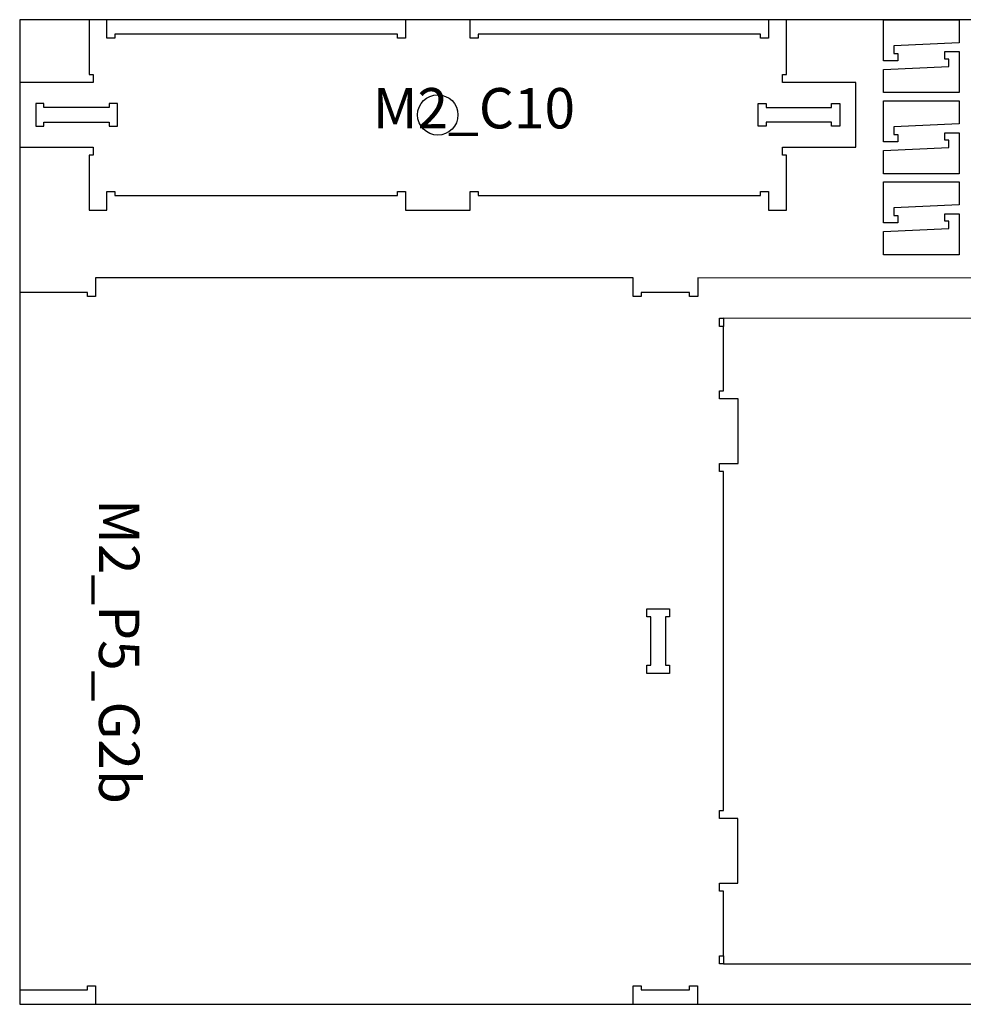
# Model space of a CAD drawing. Header units: millimetres. Extents: x -18184 to 50972, y 6312 to 16778.
# Tile 10 of 24: x -4808 to -3639, y 7632 to 8853. Entities that reach past the tile are written whole.
import ezdxf

# ---------------------------------------------------------------- set-up
doc = ezdxf.new("R2010")
doc.units = ezdxf.units.MM
doc.header["$MEASUREMENT"] = 0
for name, color, linetype in [('freeswerk_CODES', 50, 'Continuous'), ('freeswerk_ELEMENTEN', 7, 'Continuous'), ('freeswerk_PLATEN', 3, 'Continuous')]:
    doc.layers.add(name, color=color, linetype=linetype)

msp = doc.modelspace()

# ---------------------------------------------------------------- linework, layer by layer
msp.add_circle((-4289.7, 8734.5), 25)
at = {"layer": 'freeswerk_ELEMENTEN'}
for points in [[(-3857.7, 8784.5), (-3857.7, 8852.5), (-3879.7, 8852.5), (-3879.7, 8829.5), (-3889.7, 8829.5), (-3889.7, 8834.5), (-4239.7, 8834.5), (-4239.7, 8829.5), (-4249.7, 8829.5), (-4249.7, 8852.5), (-4329.7, 8852.5), (-4329.7, 8829.5), (-4339.7, 8829.5), (-4339.7, 8834.5), (-4689.7, 8834.5), (-4689.7, 8829.5), (-4699.7, 8829.5), (-4699.7, 8852.5), (-4721.7, 8852.5), (-4721.7, 8784.5), (-4716.7, 8784.5), (-4716.7, 8774.5), (-4807.7, 8774.5), (-4807.7, 8694.5), (-4716.7, 8694.5), (-4716.7, 8684.5), (-4721.7, 8684.5), (-4721.7, 8616.5), (-4699.7, 8616.5), (-4699.7, 8639.5), (-4689.7, 8639.5), (-4689.7, 8634.5), (-4339.7, 8634.5), (-4339.7, 8639.5), (-4329.7, 8639.5), (-4329.7, 8616.5), (-4249.7, 8616.5), (-4249.7, 8639.5), (-4239.7, 8639.5), (-4239.7, 8634.5), (-3889.7, 8634.5), (-3889.7, 8639.5), (-3879.7, 8639.5), (-3879.7, 8616.5), (-3857.7, 8616.5), (-3857.7, 8684.5), (-3862.7, 8684.5), (-3862.7, 8694.5), (-3771.7, 8694.5), (-3771.7, 8774.5), (-3862.7, 8774.5), (-3862.7, 8784.5)], [(-3643.5, 8852.5), (-3643.5, 8823.7), (-3724.5, 8820.1), (-3724.5, 8810.8), (-3719.5, 8810.8), (-3719.5, 8801.7), (-3737.5, 8801.7), (-3737.5, 8852.5)], [(-3737.5, 8762.1), (-3737.5, 8790.9), (-3656.5, 8794.6), (-3656.5, 8803.8), (-3661.5, 8803.8), (-3661.5, 8812.9), (-3643.5, 8812.9), (-3643.5, 8762.1)], [(-4777.7, 8743.5), (-4777.7, 8748.5), (-4787.7, 8748.5), (-4787.7, 8720.5), (-4777.7, 8720.5), (-4777.7, 8725.5), (-4696.7, 8725.5), (-4696.7, 8720.5), (-4686.7, 8720.5), (-4686.7, 8748.5), (-4696.7, 8748.5), (-4696.7, 8743.5)], [(-3801.7, 8725.5), (-3882.7, 8725.5), (-3882.7, 8720.5), (-3892.7, 8720.5), (-3892.7, 8748.5), (-3882.7, 8748.5), (-3882.7, 8743.5), (-3801.7, 8743.5), (-3801.7, 8748.5), (-3791.7, 8748.5), (-3791.7, 8720.5), (-3801.7, 8720.5)], [(-3643.5, 8752.1), (-3643.5, 8723.3), (-3724.5, 8719.7), (-3724.5, 8710.4), (-3719.5, 8710.4), (-3719.5, 8701.3), (-3737.5, 8701.3), (-3737.5, 8752.1)], [(-3737.5, 8661.7), (-3737.5, 8690.5), (-3656.5, 8694.1), (-3656.5, 8703.4), (-3661.5, 8703.4), (-3661.5, 8712.5), (-3643.5, 8712.5), (-3643.5, 8661.7)], [(-3643.5, 8651.7), (-3643.5, 8622.9), (-3724.5, 8619.2), (-3724.5, 8610), (-3719.5, 8610), (-3719.5, 8600.9), (-3737.5, 8600.9), (-3737.5, 8651.7)], [(-3737.5, 8561.3), (-3737.5, 8590.1), (-3656.5, 8593.7), (-3656.5, 8603), (-3661.5, 8603), (-3661.5, 8612.1), (-3643.5, 8612.1), (-3643.5, 8561.3)], [(-4007.7, 8052.5), (-4002.7, 8052.5), (-4002.7, 8042.5), (-4030.7, 8042.5), (-4030.7, 8052.5), (-4025.7, 8052.5), (-4025.7, 8112.5), (-4030.7, 8112.5), (-4030.7, 8122.5), (-4002.7, 8122.5), (-4002.7, 8112.5), (-4007.7, 8112.5)], [(-3940.7, 7692.5), (-3935.7, 7692.5), (-3935.7, 7682.5), (-3940.7, 7682.5)]]:
    msp.add_lwpolyline(points, close=True, dxfattribs=at)
for points in [[(-3340.6, 8532.4), (-3967.6, 8532.5), (-3967.6, 8509.5), (-3977.6, 8509.5), (-3977.6, 8514.5), (-4037.6, 8514.5), (-4037.6, 8509.5), (-4047.6, 8509.5), (-4047.6, 8532.5), (-4713.6, 8532.5), (-4713.6, 8509.5), (-4723.6, 8509.5), (-4723.6, 8514.5), (-4807.6, 8514.5), (-4807.7, 7650.5), (-4723.7, 7650.5), (-4723.7, 7655.5), (-4713.7, 7655.5), (-4713.7, 7632.5), (-4047.7, 7632.5), (-4047.7, 7655.5), (-4037.7, 7655.5), (-4037.7, 7650.5), (-3977.7, 7650.5), (-3977.7, 7655.5), (-3967.7, 7655.5), (-3967.7, 7632.5), (-3340.7, 7632.4)], [(-3935.7, 7692.5), (-3935.7, 7772.5), (-3940.7, 7772.5), (-3940.7, 7782.5), (-3917.7, 7782.5), (-3917.7, 7862.5), (-3940.7, 7862.5), (-3940.7, 7872.5), (-3935.7, 7872.5), (-3935.6, 8292.5), (-3940.6, 8292.5), (-3940.6, 8302.5), (-3917.6, 8302.5), (-3917.6, 8382.5), (-3940.6, 8382.5), (-3940.6, 8392.5), (-3935.6, 8392.5), (-3935.6, 8472.5), (-3940.6, 8472.5), (-3940.6, 8482.5), (-3935.6, 8482.5), (-3935.6, 8472.5)], [(-3935.7, 7682.5), (-3484.7, 7682.4), (-3484.7, 7692.4), (-3489.7, 7692.4), (-3489.6, 8472.4), (-3484.6, 8472.4), (-3484.6, 8482.4), (-3935.6, 8482.5)]]:
    msp.add_lwpolyline(points, dxfattribs=at)
at = {"layer": 'freeswerk_PLATEN'}
msp.add_lwpolyline([(-4807.7, 7632.5), (-2367.7, 7632.5), (-2367.7, 8852.5), (-4807.7, 8852.5)], close=True, dxfattribs=at)

# ---------------------------------------------------------------- texts
at = {"layer": 'freeswerk_CODES', "insert": (-4370.2, 8767.8), "char_height": 50, "attachment_point": 1}
msp.add_mtext_dynamic_manual_height_columns('{\\Fiso|c0;M2_C10}', width=318.081, gutter_width=1456.3, heights=[0], dxfattribs=at)
at = {"layer": 'freeswerk_CODES', "insert": (-4659.4, 8258.3), "char_height": 50, "attachment_point": 1, "rotation": 270}
msp.add_mtext_dynamic_manual_height_columns('{\\Fiso|c0;M2_P5_G2b}', width=318.081, gutter_width=1456.3, heights=[0], dxfattribs=at)

doc.saveas('drawing.dxf')
